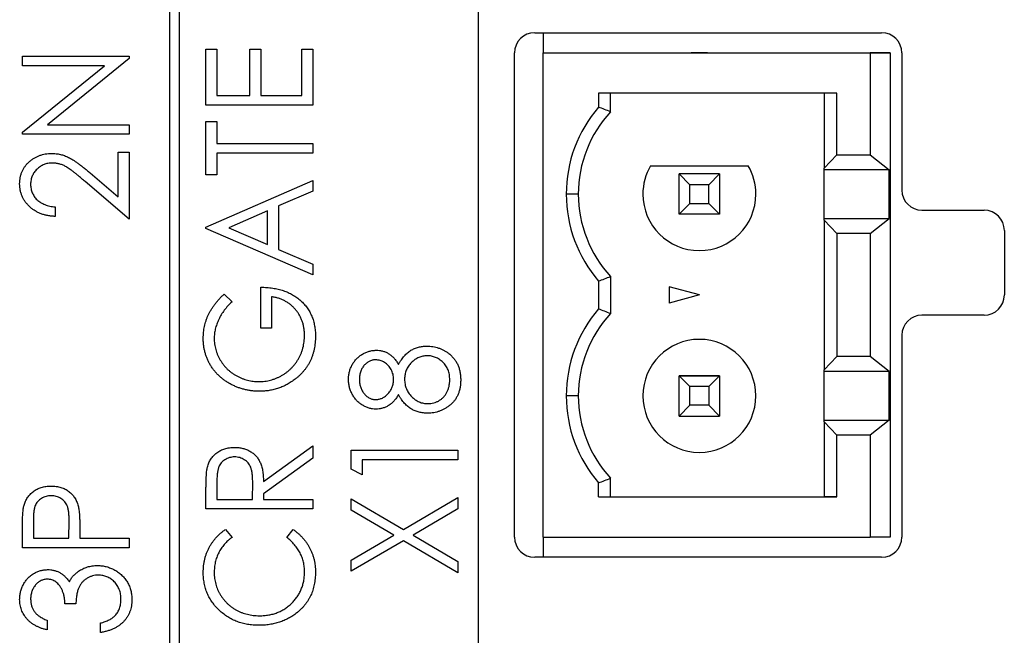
# Model space of a CAD drawing. Header units: millimetres. Extents: x 0 to 420, y 0 to 297.
# Tile 11 of 106: x 100 to 112, y 70 to 78. Entities that reach past the tile are written whole.
import ezdxf

# ---------------------------------------------------------------- set-up
doc = ezdxf.new("R2010")
doc.units = ezdxf.units.MM

msp = doc.modelspace()

# ---------------------------------------------------------------- linework, layer by layer
at = {"color": 7, "linetype": 'Continuous', "lineweight": 25}
for p, q in [((101.967, 63.299), (101.967, 94.799)), ((101.842, 94.674), (101.842, 63.424)), ((105.667, 84.924), (105.667, 56.424)), ((106.368, 77.674), (110.668, 77.674)), ((106.474, 77.674), (106.474, 77.424)), ((100.019, 77.263), (100.019, 77.382)), ((100.019, 77.382), (101.342, 77.382)), ((101.342, 77.382), (101.342, 77.355)), ((102.294, 77.471), (102.43, 77.471)), ((102.294, 76.776), (102.294, 77.471)), ((102.43, 77.471), (102.43, 76.895)), ((102.837, 77.471), (102.973, 77.471)), ((102.837, 76.895), (102.837, 77.471)), ((102.973, 77.471), (102.973, 76.895)), ((103.482, 77.471), (103.617, 77.471)), ((103.482, 76.895), (103.482, 77.471)), ((103.617, 77.471), (103.617, 76.776)), ((106.118, 71.424), (106.118, 77.424)), ((106.474, 77.424), (110.524, 77.424)), ((106.474, 71.424), (106.474, 77.424)), ((106.474, 77.424), (110.309, 77.424)), ((106.474, 77.424), (106.474, 77.424)), ((108.308, 77.424), (108.509, 77.424)), ((108.409, 77.424), (108.308, 77.424)), ((108.509, 77.424), (108.409, 77.424)), ((110.309, 77.424), (110.309, 77.424)), ((110.309, 77.424), (110.774, 77.424)), ((110.524, 77.424), (110.524, 76.161)), ((110.774, 77.424), (110.524, 77.424)), ((110.774, 77.424), (110.774, 71.424)), ((110.918, 77.424), (110.918, 75.724)), ((100.019, 76.44), (101.035, 77.263)), ((101.035, 77.263), (100.019, 77.263)), ((101.342, 77.355), (100.329, 76.534)), ((102.43, 76.895), (102.837, 76.895)), ((102.973, 76.895), (103.482, 76.895)), ((110.111, 76.924), (107.159, 76.924)), ((107.159, 76.924), (107.159, 76.751)), ((107.309, 76.693), (107.309, 76.924)), ((109.955, 76.924), (109.955, 75.996)), ((110.111, 76.161), (110.111, 76.924)), ((103.617, 76.776), (102.294, 76.776)), ((100.329, 76.534), (101.342, 76.534)), ((101.342, 76.534), (101.342, 76.415)), ((102.294, 75.911), (102.294, 76.572)), ((102.294, 76.572), (102.43, 76.572)), ((102.43, 76.572), (102.43, 76.301)), ((100.019, 76.415), (100.019, 76.44)), ((101.342, 76.415), (100.019, 76.415)), ((102.43, 76.301), (103.617, 76.301)), ((103.617, 76.301), (103.617, 76.182)), ((101.207, 75.64), (101.207, 76.195)), ((101.207, 76.195), (101.342, 76.195)), ((101.342, 76.195), (101.342, 75.364)), ((103.617, 76.182), (102.43, 76.182)), ((102.43, 76.182), (102.43, 75.911)), ((109.955, 75.996), (110.111, 76.161)), ((110.111, 76.161), (110.524, 76.161)), ((110.524, 76.161), (110.76, 75.976)), ((100.858, 75.938), (101.207, 75.64)), ((102.43, 75.911), (102.294, 75.911)), ((107.802, 76.024), (109.015, 76.024)), ((108.293, 75.79), (108.159, 75.924)), ((108.159, 75.424), (108.159, 75.924)), ((108.659, 75.924), (108.159, 75.924)), ((108.659, 75.924), (108.159, 75.924)), ((108.525, 75.79), (108.659, 75.924)), ((108.659, 75.924), (108.659, 75.424)), ((109.955, 75.976), (109.955, 75.996)), ((110.76, 75.976), (109.955, 75.976)), ((109.955, 75.371), (109.955, 75.976)), ((110.76, 75.371), (110.76, 75.976)), ((101.342, 75.364), (100.795, 75.831)), ((102.294, 75.266), (103.617, 75.843)), ((103.617, 75.843), (103.617, 75.712)), ((108.293, 75.558), (108.293, 75.79)), ((108.525, 75.79), (108.293, 75.79)), ((108.525, 75.558), (108.525, 75.79)), ((103.617, 75.712), (103.193, 75.527)), ((106.909, 75.674), (106.759, 75.674)), ((108.159, 75.424), (108.293, 75.558)), ((108.293, 75.558), (108.525, 75.558)), ((108.659, 75.424), (108.525, 75.558)), ((100.426, 75.516), (100.426, 75.398)), ((103.058, 75.468), (102.576, 75.258)), ((103.058, 75.048), (103.058, 75.468)), ((103.193, 75.527), (103.193, 74.989)), ((108.659, 75.424), (108.159, 75.424)), ((111.168, 75.474), (111.939, 75.474)), ((109.955, 75.352), (109.955, 75.371)), ((109.955, 75.371), (110.76, 75.371)), ((110.111, 75.186), (109.955, 75.352)), ((109.955, 75.352), (109.955, 73.496)), ((110.524, 75.186), (110.76, 75.371)), ((102.294, 75.249), (102.294, 75.266)), ((103.617, 74.673), (102.294, 75.249)), ((102.576, 75.258), (103.058, 75.048)), ((110.111, 75.186), (110.111, 73.661)), ((110.524, 75.186), (110.111, 75.186)), ((110.524, 75.186), (110.524, 73.661)), ((112.189, 75.224), (112.189, 74.424)), ((103.193, 74.989), (103.617, 74.804)), ((103.617, 74.804), (103.617, 74.673)), ((107.159, 74.597), (107.159, 74.251)), ((107.309, 74.654), (107.309, 74.193)), ((102.973, 74.011), (102.973, 74.52)), ((108.409, 74.424), (108.034, 74.524)), ((108.034, 74.524), (108.034, 74.323)), ((102.52, 74.435), (102.617, 74.34)), ((103.108, 74.401), (103.108, 74.011)), ((108.409, 74.424), (108.034, 74.323)), ((111.939, 74.174), (111.168, 74.174)), ((103.108, 74.011), (102.973, 74.011)), ((110.918, 73.924), (110.918, 71.424)), ((109.955, 73.496), (110.111, 73.661)), ((110.524, 73.661), (110.111, 73.661)), ((110.76, 73.476), (110.524, 73.661)), ((109.955, 73.476), (109.955, 73.496)), ((110.76, 73.476), (109.955, 73.476)), ((109.955, 72.871), (109.955, 73.476)), ((110.76, 72.871), (110.76, 73.476)), ((108.159, 73.424), (108.293, 73.29)), ((108.659, 73.424), (108.159, 73.424)), ((108.159, 72.924), (108.159, 73.424)), ((108.159, 73.424), (108.659, 73.424)), ((108.525, 73.29), (108.659, 73.424)), ((108.659, 73.424), (108.659, 72.924)), ((108.525, 73.29), (108.293, 73.29)), ((108.293, 73.058), (108.293, 73.29)), ((108.525, 73.29), (108.525, 73.058)), ((106.909, 73.174), (106.759, 73.174)), ((108.293, 73.058), (108.159, 72.924)), ((108.525, 73.058), (108.293, 73.058)), ((108.525, 73.058), (108.659, 72.924)), ((108.159, 72.924), (108.659, 72.924)), ((109.955, 72.852), (109.955, 72.871)), ((109.955, 72.871), (110.76, 72.871)), ((110.76, 72.871), (110.524, 72.686)), ((110.111, 72.686), (109.955, 72.852)), ((109.955, 72.852), (109.955, 71.924)), ((110.111, 71.924), (110.111, 72.686)), ((110.524, 72.686), (110.111, 72.686)), ((110.524, 72.686), (110.524, 71.424)), ((103.007, 72.112), (103.617, 72.553)), ((103.617, 72.553), (103.617, 72.403)), ((104.094, 72.267), (104.094, 72.501)), ((104.094, 72.501), (105.417, 72.501)), ((105.417, 72.501), (105.417, 72.382)), ((103.617, 72.403), (103.007, 71.962)), ((105.417, 72.382), (104.23, 72.382)), ((104.23, 72.382), (104.23, 72.196)), ((104.23, 72.196), (104.094, 72.267)), ((107.309, 71.924), (107.309, 72.154)), ((102.294, 71.773), (102.294, 72.016)), ((102.43, 72.111), (102.43, 71.891)), ((102.871, 71.891), (102.873, 72.106)), ((107.159, 71.924), (107.159, 72.097)), ((102.43, 71.891), (102.871, 71.891)), ((103.007, 71.962), (103.007, 71.891)), ((103.007, 71.891), (103.617, 71.891)), ((103.617, 71.891), (103.617, 71.773)), ((104.094, 71.759), (104.094, 71.899)), ((104.094, 71.899), (104.741, 71.52)), ((104.741, 71.52), (105.417, 71.916)), ((105.417, 71.916), (105.417, 71.776)), ((107.159, 71.924), (110.111, 71.924)), ((107.159, 71.924), (107.309, 71.924)), ((107.309, 71.924), (107.309, 71.924)), ((107.309, 71.924), (109.955, 71.924)), ((110.111, 71.924), (109.955, 71.924)), ((109.955, 71.924), (109.955, 71.924)), ((103.617, 71.773), (102.294, 71.773)), ((104.622, 71.449), (104.094, 71.759)), ((105.417, 71.776), (104.861, 71.449)), ((100.019, 71.292), (100.019, 71.536)), ((100.155, 71.632), (100.155, 71.411)), ((100.596, 71.411), (100.599, 71.622)), ((102.537, 71.518), (102.617, 71.421)), ((103.295, 71.421), (103.374, 71.518)), ((100.155, 71.411), (100.596, 71.411)), ((100.732, 71.499), (100.732, 71.411)), ((100.732, 71.411), (101.342, 71.411)), ((101.342, 71.411), (101.342, 71.292)), ((104.094, 71.14), (104.622, 71.449)), ((104.861, 71.449), (105.417, 71.123)), ((106.474, 71.424), (106.474, 71.174)), ((106.474, 71.424), (110.524, 71.424)), ((110.774, 71.424), (110.524, 71.424)), ((101.342, 71.292), (100.019, 71.292)), ((104.741, 71.379), (104.094, 71)), ((105.417, 70.983), (104.741, 71.379)), ((110.668, 71.174), (106.368, 71.174)), ((104.094, 71), (104.094, 71.14)), ((105.417, 71.123), (105.417, 70.983)), ((100.681, 70.597), (100.545, 70.597)), ((100.325, 70.393), (100.325, 70.275)), ((100.986, 70.241), (100.986, 70.36))]:
    msp.add_line(p, q, dxfattribs=at)
for centre, radius, start, end in [((106.368, 77.424), 0.25, 90, 180), ((110.668, 77.424), 0.25, 0, 90), ((108.409, 75.674), 1.65, 139.2509, 180), ((108.409, 75.674), 1.5, 137.1666, 180), ((108.409, 75.674), 0.7, 150, 180), ((108.409, 75.674), 0.7, 0, 30), ((108.409, 75.674), 1.65, 180, 220.7491), ((108.409, 75.674), 1.5, 180, 222.8334), ((108.409, 75.674), 0.7, 180, 0), ((111.168, 75.724), 0.25, 180, 270), ((111.939, 75.224), 0.25, 0, 90), ((111.939, 74.424), 0.25, 270, 0), ((108.409, 73.174), 1.65, 139.2509, 180), ((108.409, 73.174), 1.5, 137.1666, 180), ((111.168, 73.924), 0.25, 90, 180), ((108.409, 73.174), 0.7, 0, 180), ((108.409, 73.174), 0.7, 0, 180), ((108.409, 73.174), 1.65, 180, 220.7491), ((108.409, 73.174), 1.5, 180, 222.8334), ((108.409, 73.174), 0.7, 180, 0), ((106.368, 71.424), 0.25, 180, 270), ((110.668, 71.424), 0.25, 270, 0)]:
    msp.add_arc(centre, radius, start, end, dxfattribs=at)
for points in [[(107.309, 76.693), (107.259, 76.713), (107.209, 76.732), (107.159, 76.751)], [(107.159, 74.597), (107.209, 74.615), (107.259, 74.634), (107.309, 74.654)], [(107.309, 74.193), (107.259, 74.213), (107.209, 74.232), (107.159, 74.251)], [(107.159, 72.097), (107.209, 72.115), (107.259, 72.134), (107.309, 72.154)]]:
    msp.add_open_spline(points, degree=3, dxfattribs=at)
for points, knots in [([(99.985, 75.802), (99.986, 75.816), (99.986, 75.843), (99.992, 75.882), (100.001, 75.919), (100.014, 75.954), (100.031, 75.988), (100.051, 76.018), (100.075, 76.048), (100.103, 76.074), (100.133, 76.099), (100.164, 76.12), (100.197, 76.138), (100.231, 76.152), (100.267, 76.164), (100.303, 76.172), (100.342, 76.177), (100.368, 76.177), (100.381, 76.178)], [0, 0, 0, 0, 0.067106, 0.131744, 0.194458, 0.255749, 0.316097, 0.376704, 0.438236, 0.501646, 0.565077, 0.627495, 0.688465, 0.749509, 0.810355, 0.872348, 0.935088, 1, 1, 1, 1]), ([(100.381, 76.178), (100.399, 76.177), (100.436, 76.176), (100.49, 76.167), (100.542, 76.151), (100.584, 76.133), (100.618, 76.114), (100.646, 76.098), (100.676, 76.078), (100.708, 76.056), (100.742, 76.03), (100.779, 76.002), (100.818, 75.971), (100.844, 75.949), (100.858, 75.938)], [0, 0, 0, 0, 0.10151, 0.200837, 0.299625, 0.399332, 0.452699, 0.511826, 0.577323, 0.649147, 0.727119, 0.811496, 0.9029, 1, 1, 1, 1]), ([(100.389, 76.059), (100.38, 76.059), (100.363, 76.059), (100.336, 76.055), (100.311, 76.049), (100.287, 76.04), (100.264, 76.03), (100.241, 76.017), (100.22, 76.001), (100.2, 75.983), (100.182, 75.964), (100.165, 75.943), (100.152, 75.921), (100.141, 75.899), (100.132, 75.875), (100.126, 75.849), (100.122, 75.823), (100.121, 75.806), (100.121, 75.797)], [0, 0, 0, 0, 0.0648259, 0.1276936, 0.1890023, 0.2502617, 0.3116493, 0.3728593, 0.4359863, 0.5008059, 0.5654948, 0.6283785, 0.6891653, 0.7499455, 0.8108219, 0.8722785, 0.9351461, 1, 1, 1, 1]), ([(100.795, 75.831), (100.782, 75.842), (100.757, 75.864), (100.72, 75.895), (100.686, 75.923), (100.655, 75.948), (100.626, 75.969), (100.6, 75.988), (100.577, 76.003), (100.549, 76.02), (100.515, 76.036), (100.474, 76.049), (100.432, 76.057), (100.404, 76.058), (100.389, 76.059)], [0, 0, 0, 0, 0.1089127, 0.2096152, 0.3017648, 0.3853909, 0.4609786, 0.528012, 0.5871407, 0.6380236, 0.7303949, 0.8206903, 0.9096583, 1, 1, 1, 1]), ([(100.426, 75.398), (100.411, 75.398), (100.38, 75.4), (100.335, 75.406), (100.292, 75.416), (100.251, 75.429), (100.212, 75.446), (100.175, 75.467), (100.141, 75.49), (100.109, 75.517), (100.08, 75.547), (100.055, 75.578), (100.033, 75.611), (100.016, 75.646), (100.002, 75.683), (99.992, 75.721), (99.986, 75.761), (99.986, 75.789), (99.985, 75.802)], [0, 0, 0, 0, 0.070894, 0.1392, 0.20487, 0.269234, 0.332081, 0.394901, 0.457202, 0.520113, 0.582517, 0.642738, 0.701734, 0.760045, 0.818157, 0.87726, 0.937527, 1, 1, 1, 1]), ([(100.121, 75.797), (100.121, 75.787), (100.122, 75.769), (100.126, 75.741), (100.132, 75.715), (100.141, 75.69), (100.152, 75.667), (100.166, 75.644), (100.182, 75.623), (100.201, 75.603), (100.222, 75.585), (100.245, 75.569), (100.271, 75.555), (100.298, 75.543), (100.327, 75.533), (100.358, 75.525), (100.392, 75.519), (100.415, 75.517), (100.426, 75.516)], [0, 0, 0, 0, 0.061535, 0.120681, 0.178642, 0.235332, 0.291867, 0.34862, 0.406764, 0.466093, 0.52635, 0.587062, 0.649555, 0.7136, 0.780456, 0.850261, 0.923173, 1, 1, 1, 1]), ([(102.973, 74.52), (102.998, 74.52), (103.048, 74.518), (103.12, 74.51), (103.188, 74.497), (103.252, 74.479), (103.312, 74.456), (103.368, 74.427), (103.42, 74.393), (103.468, 74.355), (103.511, 74.312), (103.549, 74.265), (103.581, 74.215), (103.607, 74.161), (103.627, 74.104), (103.641, 74.043), (103.65, 73.979), (103.651, 73.935), (103.651, 73.913)], [0, 0, 0, 0, 0.073864, 0.144487, 0.211802, 0.276497, 0.339088, 0.400144, 0.4602, 0.520215, 0.57934, 0.637339, 0.694979, 0.752576, 0.811427, 0.871645, 0.934387, 1, 1, 1, 1]), ([(102.26, 73.887), (102.261, 73.9), (102.261, 73.925), (102.264, 73.962), (102.269, 73.999), (102.275, 74.035), (102.284, 74.071), (102.295, 74.105), (102.307, 74.14), (102.322, 74.174), (102.339, 74.207), (102.357, 74.241), (102.379, 74.274), (102.402, 74.307), (102.429, 74.339), (102.457, 74.372), (102.487, 74.404), (102.509, 74.425), (102.52, 74.435)], [0, 0, 0, 0, 0.060202, 0.120138, 0.179117, 0.237718, 0.296203, 0.354655, 0.41284, 0.47188, 0.531581, 0.592872, 0.65541, 0.720095, 0.786743, 0.855833, 0.926576, 1, 1, 1, 1]), ([(102.617, 74.34), (102.599, 74.323), (102.565, 74.29), (102.521, 74.236), (102.483, 74.18), (102.452, 74.121), (102.427, 74.062), (102.409, 74.003), (102.398, 73.945), (102.397, 73.906), (102.396, 73.887)], [0, 0, 0, 0, 0.139733, 0.274631, 0.40526, 0.533517, 0.657683, 0.775761, 0.889731, 1, 1, 1, 1]), ([(103.516, 73.922), (103.515, 73.937), (103.514, 73.968), (103.509, 74.013), (103.5, 74.057), (103.488, 74.098), (103.472, 74.138), (103.453, 74.176), (103.429, 74.211), (103.403, 74.245), (103.374, 74.276), (103.342, 74.305), (103.308, 74.329), (103.272, 74.351), (103.234, 74.369), (103.194, 74.383), (103.152, 74.395), (103.123, 74.399), (103.108, 74.401)], [0, 0, 0, 0, 0.067953, 0.133617, 0.197414, 0.259915, 0.321533, 0.382783, 0.444393, 0.506704, 0.568851, 0.629985, 0.69037, 0.750238, 0.810981, 0.872269, 0.935356, 1, 1, 1, 1]), ([(102.955, 73.231), (102.94, 73.231), (102.909, 73.232), (102.863, 73.236), (102.818, 73.242), (102.774, 73.252), (102.73, 73.264), (102.688, 73.279), (102.646, 73.296), (102.605, 73.316), (102.566, 73.338), (102.529, 73.363), (102.493, 73.389), (102.461, 73.417), (102.43, 73.448), (102.402, 73.48), (102.375, 73.514), (102.351, 73.55), (102.33, 73.588), (102.311, 73.627), (102.296, 73.668), (102.283, 73.709), (102.273, 73.752), (102.266, 73.796), (102.261, 73.841), (102.261, 73.872), (102.26, 73.887)], [0, 0, 0, 0, 0.04375, 0.086898, 0.129594, 0.1718, 0.214056, 0.256096, 0.298644, 0.341206, 0.383707, 0.425333, 0.466332, 0.507029, 0.547265, 0.5874, 0.627805, 0.668535, 0.709372, 0.749828, 0.790342, 0.831209, 0.872257, 0.914047, 0.956499, 1, 1, 1, 1]), ([(102.396, 73.887), (102.396, 73.875), (102.397, 73.852), (102.401, 73.817), (102.406, 73.783), (102.415, 73.749), (102.425, 73.716), (102.438, 73.682), (102.454, 73.65), (102.471, 73.618), (102.491, 73.587), (102.512, 73.558), (102.535, 73.53), (102.56, 73.504), (102.587, 73.481), (102.615, 73.458), (102.645, 73.438), (102.677, 73.42), (102.709, 73.404), (102.742, 73.389), (102.776, 73.377), (102.81, 73.367), (102.844, 73.359), (102.879, 73.354), (102.914, 73.35), (102.938, 73.35), (102.95, 73.35)], [0, 0, 0, 0, 0.040861, 0.081625, 0.122421, 0.16287, 0.203773, 0.245316, 0.287392, 0.330188, 0.373022, 0.41529, 0.457243, 0.499037, 0.540664, 0.58232, 0.624456, 0.667174, 0.709794, 0.751641, 0.79333, 0.834644, 0.875554, 0.916863, 0.958211, 1, 1, 1, 1]), ([(102.95, 73.35), (102.962, 73.35), (102.987, 73.35), (103.023, 73.354), (103.059, 73.36), (103.094, 73.368), (103.129, 73.379), (103.164, 73.392), (103.198, 73.407), (103.231, 73.424), (103.263, 73.444), (103.294, 73.465), (103.323, 73.489), (103.349, 73.514), (103.375, 73.54), (103.398, 73.569), (103.42, 73.6), (103.44, 73.632), (103.457, 73.665), (103.473, 73.699), (103.486, 73.734), (103.497, 73.77), (103.505, 73.807), (103.511, 73.845), (103.515, 73.883), (103.515, 73.909), (103.516, 73.922)], [0, 0, 0, 0, 0.040907, 0.081712, 0.122241, 0.162706, 0.203489, 0.244654, 0.286171, 0.328317, 0.370597, 0.412275, 0.453784, 0.494667, 0.535955, 0.577234, 0.619084, 0.661266, 0.70355, 0.745581, 0.787579, 0.829299, 0.871274, 0.913558, 0.956427, 1, 1, 1, 1]), ([(103.651, 73.913), (103.651, 73.899), (103.651, 73.872), (103.648, 73.831), (103.643, 73.792), (103.636, 73.754), (103.627, 73.717), (103.616, 73.681), (103.604, 73.646), (103.589, 73.612), (103.572, 73.579), (103.554, 73.548), (103.533, 73.517), (103.511, 73.488), (103.486, 73.459), (103.46, 73.433), (103.431, 73.406), (103.411, 73.39), (103.401, 73.382)], [0, 0, 0, 0, 0.06786, 0.134132, 0.198965, 0.262597, 0.325146, 0.3865, 0.447578, 0.507762, 0.567858, 0.627895, 0.688079, 0.748875, 0.810239, 0.872356, 0.935747, 1, 1, 1, 1]), ([(104.06, 73.38), (104.061, 73.396), (104.062, 73.428), (104.071, 73.475), (104.086, 73.519), (104.107, 73.562), (104.132, 73.601), (104.162, 73.636), (104.196, 73.667), (104.234, 73.693), (104.275, 73.713), (104.317, 73.728), (104.36, 73.737), (104.389, 73.738), (104.404, 73.739)], [0, 0, 0, 0, 0.087232, 0.172427, 0.257616, 0.343034, 0.4283, 0.511889, 0.594344, 0.678136, 0.76075, 0.84139, 0.92045, 1, 1, 1, 1]), ([(104.404, 73.739), (104.418, 73.739), (104.446, 73.738), (104.487, 73.729), (104.526, 73.715), (104.562, 73.696), (104.596, 73.671), (104.626, 73.64), (104.656, 73.604), (104.672, 73.577), (104.68, 73.563)], [0, 0, 0, 0, 0.1246928, 0.2446228, 0.3622423, 0.4801474, 0.6004583, 0.7254064, 0.8587054, 1, 1, 1, 1]), ([(104.68, 73.563), (104.686, 73.573), (104.697, 73.593), (104.715, 73.621), (104.733, 73.646), (104.752, 73.67), (104.772, 73.69), (104.792, 73.709), (104.813, 73.725), (104.842, 73.743), (104.879, 73.762), (104.927, 73.778), (104.979, 73.788), (105.014, 73.789), (105.032, 73.79)], [0, 0, 0, 0, 0.0780452, 0.1526146, 0.223262, 0.2909559, 0.355325, 0.4176257, 0.4769076, 0.534534, 0.6475207, 0.761304, 0.8782547, 1, 1, 1, 1]), ([(105.032, 73.79), (105.045, 73.79), (105.07, 73.789), (105.107, 73.785), (105.143, 73.778), (105.178, 73.767), (105.212, 73.754), (105.245, 73.738), (105.276, 73.72), (105.296, 73.705), (105.306, 73.697)], [0, 0, 0, 0, 0.129553, 0.256356, 0.381025, 0.503667, 0.6269, 0.749143, 0.873737, 1, 1, 1, 1]), ([(104.399, 73.62), (104.393, 73.62), (104.38, 73.62), (104.362, 73.617), (104.344, 73.612), (104.326, 73.605), (104.309, 73.596), (104.292, 73.585), (104.276, 73.572), (104.26, 73.557), (104.245, 73.541), (104.232, 73.522), (104.221, 73.502), (104.211, 73.48), (104.205, 73.456), (104.2, 73.43), (104.197, 73.403), (104.196, 73.384), (104.196, 73.374)], [0, 0, 0, 0, 0.052892, 0.104861, 0.156461, 0.209915, 0.264475, 0.320383, 0.378702, 0.440292, 0.502986, 0.565931, 0.631168, 0.69788, 0.767558, 0.840346, 0.91813, 1, 1, 1, 1]), ([(104.62, 73.378), (104.62, 73.389), (104.619, 73.41), (104.613, 73.441), (104.603, 73.471), (104.59, 73.5), (104.574, 73.526), (104.554, 73.55), (104.532, 73.571), (104.506, 73.589), (104.48, 73.603), (104.453, 73.613), (104.426, 73.619), (104.408, 73.62), (104.399, 73.62)], [0, 0, 0, 0, 0.087185, 0.173538, 0.259581, 0.347289, 0.434973, 0.520191, 0.604029, 0.688633, 0.772056, 0.850297, 0.925899, 1, 1, 1, 1]), ([(105.034, 73.671), (105.025, 73.671), (105.008, 73.67), (104.981, 73.666), (104.956, 73.66), (104.931, 73.65), (104.907, 73.638), (104.884, 73.623), (104.862, 73.606), (104.84, 73.586), (104.82, 73.565), (104.803, 73.542), (104.789, 73.518), (104.777, 73.493), (104.767, 73.466), (104.761, 73.439), (104.757, 73.41), (104.756, 73.391), (104.756, 73.381)], [0, 0, 0, 0, 0.0607153, 0.1196582, 0.1786371, 0.2377148, 0.2975386, 0.3590521, 0.4221988, 0.4878296, 0.5538978, 0.6184644, 0.6811729, 0.7436698, 0.8060987, 0.8691137, 0.9339398, 1, 1, 1, 1]), ([(105.316, 73.374), (105.315, 73.385), (105.315, 73.407), (105.311, 73.438), (105.304, 73.468), (105.295, 73.496), (105.283, 73.523), (105.268, 73.547), (105.252, 73.57), (105.232, 73.591), (105.21, 73.61), (105.188, 73.626), (105.164, 73.64), (105.14, 73.651), (105.115, 73.66), (105.089, 73.667), (105.062, 73.67), (105.044, 73.671), (105.034, 73.671)], [0, 0, 0, 0, 0.07246, 0.141932, 0.208401, 0.273058, 0.335808, 0.397893, 0.459985, 0.52308, 0.585468, 0.646407, 0.705612, 0.763909, 0.821613, 0.880053, 0.939113, 1, 1, 1, 1]), ([(105.306, 73.697), (105.318, 73.688), (105.34, 73.668), (105.37, 73.635), (105.395, 73.599), (105.416, 73.559), (105.432, 73.517), (105.443, 73.472), (105.45, 73.423), (105.451, 73.39), (105.451, 73.373)], [0, 0, 0, 0, 0.122641, 0.242661, 0.361411, 0.481244, 0.603312, 0.729266, 0.861221, 1, 1, 1, 1]), ([(103.401, 73.382), (103.385, 73.37), (103.353, 73.346), (103.301, 73.315), (103.248, 73.289), (103.193, 73.268), (103.137, 73.251), (103.078, 73.24), (103.017, 73.232), (102.976, 73.232), (102.955, 73.231)], [0, 0, 0, 0, 0.125941, 0.250122, 0.372733, 0.495399, 0.61855, 0.743104, 0.87001, 1, 1, 1, 1]), ([(104.4, 73.01), (104.386, 73.01), (104.358, 73.012), (104.315, 73.021), (104.274, 73.037), (104.234, 73.058), (104.195, 73.084), (104.161, 73.116), (104.131, 73.153), (104.106, 73.193), (104.085, 73.237), (104.071, 73.283), (104.062, 73.331), (104.061, 73.364), (104.06, 73.38)], [0, 0, 0, 0, 0.075898, 0.152361, 0.231582, 0.313764, 0.397876, 0.481065, 0.564927, 0.651306, 0.738407, 0.824672, 0.911311, 1, 1, 1, 1]), ([(104.196, 73.374), (104.196, 73.365), (104.197, 73.348), (104.199, 73.323), (104.204, 73.3), (104.211, 73.277), (104.22, 73.256), (104.23, 73.235), (104.243, 73.216), (104.257, 73.198), (104.272, 73.182), (104.288, 73.168), (104.306, 73.156), (104.323, 73.146), (104.342, 73.138), (104.361, 73.132), (104.381, 73.129), (104.395, 73.129), (104.402, 73.128)], [0, 0, 0, 0, 0.0729957, 0.1426084, 0.210916, 0.2768553, 0.3412606, 0.4054979, 0.4694891, 0.5341133, 0.5978095, 0.6579498, 0.7161764, 0.7731382, 0.8295284, 0.885346, 0.9418735, 1, 1, 1, 1]), ([(104.402, 73.128), (104.409, 73.129), (104.422, 73.129), (104.442, 73.133), (104.462, 73.139), (104.481, 73.147), (104.5, 73.158), (104.518, 73.17), (104.536, 73.186), (104.553, 73.203), (104.569, 73.222), (104.583, 73.242), (104.594, 73.263), (104.603, 73.285), (104.611, 73.307), (104.616, 73.33), (104.62, 73.354), (104.62, 73.37), (104.62, 73.378)], [0, 0, 0, 0, 0.056616, 0.111922, 0.167884, 0.224708, 0.283151, 0.34408, 0.407772, 0.474921, 0.54286, 0.609016, 0.67358, 0.738498, 0.801995, 0.866705, 0.932523, 1, 1, 1, 1]), ([(104.756, 73.381), (104.756, 73.37), (104.756, 73.35), (104.761, 73.319), (104.767, 73.29), (104.777, 73.262), (104.79, 73.236), (104.805, 73.211), (104.823, 73.187), (104.843, 73.164), (104.865, 73.144), (104.888, 73.126), (104.912, 73.112), (104.937, 73.099), (104.963, 73.089), (104.99, 73.083), (105.018, 73.078), (105.037, 73.078), (105.047, 73.078)], [0, 0, 0, 0, 0.067596, 0.132929, 0.196397, 0.259393, 0.321589, 0.384465, 0.447689, 0.51278, 0.577452, 0.639772, 0.700413, 0.760058, 0.819311, 0.878362, 0.938641, 1, 1, 1, 1]), ([(105.451, 73.373), (105.451, 73.356), (105.45, 73.324), (105.444, 73.278), (105.434, 73.234), (105.42, 73.194), (105.402, 73.156), (105.38, 73.122), (105.354, 73.091), (105.324, 73.063), (105.292, 73.039), (105.259, 73.018), (105.225, 73), (105.19, 72.985), (105.154, 72.973), (105.118, 72.965), (105.081, 72.96), (105.055, 72.959), (105.043, 72.959)], [0, 0, 0, 0, 0.075685, 0.147388, 0.21543, 0.280739, 0.344012, 0.406031, 0.467816, 0.530525, 0.592889, 0.653222, 0.712146, 0.770064, 0.827275, 0.884378, 0.941815, 1, 1, 1, 1]), ([(105.047, 73.078), (105.059, 73.078), (105.082, 73.079), (105.117, 73.086), (105.151, 73.098), (105.183, 73.114), (105.213, 73.134), (105.239, 73.159), (105.263, 73.187), (105.282, 73.219), (105.297, 73.254), (105.307, 73.292), (105.314, 73.332), (105.315, 73.36), (105.316, 73.374)], [0, 0, 0, 0, 0.0794917, 0.1573807, 0.236934, 0.3176676, 0.3990926, 0.4790851, 0.5597949, 0.6421184, 0.7266777, 0.8139967, 0.9045884, 1, 1, 1, 1]), ([(104.68, 73.19), (104.672, 73.176), (104.656, 73.148), (104.626, 73.111), (104.594, 73.08), (104.558, 73.054), (104.521, 73.034), (104.482, 73.02), (104.441, 73.011), (104.414, 73.01), (104.4, 73.01)], [0, 0, 0, 0, 0.141592, 0.276063, 0.403302, 0.527299, 0.647677, 0.765094, 0.881778, 1, 1, 1, 1]), ([(105.043, 72.959), (105.025, 72.959), (104.989, 72.961), (104.936, 72.97), (104.887, 72.987), (104.848, 73.005), (104.818, 73.024), (104.796, 73.04), (104.776, 73.06), (104.755, 73.081), (104.735, 73.105), (104.716, 73.131), (104.697, 73.159), (104.686, 73.18), (104.68, 73.19)], [0, 0, 0, 0, 0.120756, 0.236813, 0.35026, 0.46331, 0.521154, 0.58056, 0.64281, 0.707476, 0.775704, 0.846526, 0.921479, 1, 1, 1, 1]), ([(102.312, 72.291), (102.315, 72.3), (102.32, 72.318), (102.33, 72.343), (102.341, 72.367), (102.355, 72.39), (102.371, 72.411), (102.388, 72.431), (102.407, 72.451), (102.429, 72.468), (102.452, 72.484), (102.476, 72.498), (102.501, 72.51), (102.528, 72.519), (102.557, 72.527), (102.586, 72.532), (102.617, 72.535), (102.638, 72.536), (102.648, 72.536)], [0, 0, 0, 0, 0.061387, 0.1214951, 0.1810892, 0.2400382, 0.2986442, 0.3579899, 0.4184412, 0.480043, 0.5418672, 0.6041732, 0.6666824, 0.7298994, 0.7945383, 0.8604552, 0.9292113, 1, 1, 1, 1]), ([(102.648, 72.536), (102.666, 72.535), (102.7, 72.534), (102.75, 72.525), (102.796, 72.51), (102.84, 72.49), (102.878, 72.463), (102.913, 72.432), (102.941, 72.395), (102.961, 72.361), (102.974, 72.33), (102.983, 72.305), (102.99, 72.278), (102.996, 72.249), (103.001, 72.218), (103.004, 72.184), (103.006, 72.149), (103.007, 72.125), (103.007, 72.112)], [0, 0, 0, 0, 0.083484, 0.162613, 0.23918, 0.314494, 0.388385, 0.460717, 0.533791, 0.609022, 0.648239, 0.690365, 0.734562, 0.781635, 0.831635, 0.884694, 0.940506, 1, 1, 1, 1]), ([(102.648, 72.417), (102.637, 72.417), (102.616, 72.416), (102.586, 72.409), (102.556, 72.399), (102.529, 72.384), (102.504, 72.366), (102.483, 72.345), (102.466, 72.321), (102.454, 72.298), (102.447, 72.279), (102.443, 72.261), (102.439, 72.242), (102.436, 72.22), (102.433, 72.196), (102.431, 72.17), (102.43, 72.141), (102.43, 72.121), (102.43, 72.111)], [0, 0, 0, 0, 0.074206, 0.146692, 0.218332, 0.29067, 0.362618, 0.431553, 0.499554, 0.567987, 0.604677, 0.646293, 0.69288, 0.744014, 0.799888, 0.86174, 0.928424, 1, 1, 1, 1]), ([(102.873, 72.106), (102.873, 72.116), (102.873, 72.135), (102.871, 72.164), (102.87, 72.19), (102.867, 72.214), (102.864, 72.236), (102.859, 72.256), (102.854, 72.274), (102.847, 72.295), (102.835, 72.319), (102.817, 72.344), (102.795, 72.366), (102.769, 72.384), (102.742, 72.399), (102.712, 72.409), (102.68, 72.416), (102.659, 72.417), (102.648, 72.417)], [0, 0, 0, 0, 0.068884, 0.133004, 0.192369, 0.247684, 0.298447, 0.344783, 0.387444, 0.426058, 0.498477, 0.568226, 0.638295, 0.709239, 0.781676, 0.852765, 0.925523, 1, 1, 1, 1]), ([(102.294, 72.016), (102.294, 72.032), (102.295, 72.063), (102.295, 72.108), (102.297, 72.148), (102.299, 72.185), (102.301, 72.217), (102.304, 72.246), (102.308, 72.27), (102.311, 72.284), (102.312, 72.291)], [0, 0, 0, 0, 0.176242, 0.33814, 0.484799, 0.617149, 0.734395, 0.837422, 0.92561, 1, 1, 1, 1]), ([(100.039, 71.818), (100.042, 71.827), (100.047, 71.844), (100.057, 71.868), (100.068, 71.891), (100.082, 71.913), (100.097, 71.934), (100.115, 71.954), (100.134, 71.972), (100.155, 71.989), (100.177, 72.005), (100.201, 72.019), (100.227, 72.03), (100.253, 72.039), (100.282, 72.047), (100.311, 72.052), (100.342, 72.055), (100.363, 72.055), (100.374, 72.056)], [0, 0, 0, 0, 0.060075, 0.119303, 0.178069, 0.236256, 0.294313, 0.353143, 0.412708, 0.473813, 0.535615, 0.597403, 0.660232, 0.723514, 0.789577, 0.856841, 0.927091, 1, 1, 1, 1]), ([(100.374, 72.056), (100.385, 72.055), (100.406, 72.055), (100.438, 72.052), (100.467, 72.047), (100.496, 72.04), (100.522, 72.031), (100.548, 72.019), (100.572, 72.006), (100.594, 71.991), (100.615, 71.974), (100.634, 71.955), (100.651, 71.935), (100.666, 71.913), (100.68, 71.89), (100.692, 71.865), (100.702, 71.839), (100.707, 71.82), (100.71, 71.811)], [0, 0, 0, 0, 0.0723093, 0.1413582, 0.2082071, 0.2723358, 0.3351426, 0.3961736, 0.4566676, 0.5166459, 0.5759293, 0.6349326, 0.6936926, 0.7527076, 0.8119619, 0.8731962, 0.9355036, 1, 1, 1, 1]), ([(100.375, 71.937), (100.364, 71.936), (100.343, 71.936), (100.312, 71.929), (100.283, 71.918), (100.255, 71.904), (100.23, 71.886), (100.208, 71.864), (100.191, 71.84), (100.179, 71.818), (100.172, 71.798), (100.168, 71.781), (100.164, 71.761), (100.161, 71.74), (100.158, 71.716), (100.156, 71.69), (100.155, 71.661), (100.155, 71.642), (100.155, 71.632)], [0, 0, 0, 0, 0.074091, 0.147068, 0.219176, 0.292487, 0.364821, 0.434086, 0.502842, 0.57172, 0.608354, 0.649905, 0.695817, 0.746872, 0.802658, 0.863186, 0.92915, 1, 1, 1, 1]), ([(100.599, 71.622), (100.599, 71.633), (100.599, 71.652), (100.597, 71.681), (100.596, 71.708), (100.593, 71.732), (100.59, 71.755), (100.586, 71.775), (100.581, 71.793), (100.574, 71.814), (100.562, 71.838), (100.544, 71.863), (100.522, 71.885), (100.496, 71.904), (100.468, 71.918), (100.439, 71.929), (100.407, 71.936), (100.386, 71.936), (100.375, 71.937)], [0, 0, 0, 0, 0.070231, 0.135127, 0.195896, 0.251444, 0.303058, 0.349556, 0.391936, 0.430093, 0.501229, 0.570517, 0.640124, 0.710955, 0.782914, 0.853735, 0.926014, 1, 1, 1, 1]), ([(100.019, 71.536), (100.019, 71.552), (100.019, 71.584), (100.021, 71.63), (100.022, 71.672), (100.024, 71.71), (100.027, 71.743), (100.03, 71.772), (100.034, 71.796), (100.038, 71.811), (100.039, 71.818)], [0, 0, 0, 0, 0.1765, 0.339032, 0.485753, 0.61857, 0.735674, 0.838185, 0.926155, 1, 1, 1, 1]), ([(100.71, 71.811), (100.712, 71.803), (100.716, 71.786), (100.72, 71.759), (100.724, 71.726), (100.726, 71.69), (100.729, 71.648), (100.731, 71.602), (100.732, 71.552), (100.732, 71.517), (100.732, 71.499)], [0, 0, 0, 0, 0.0752685, 0.1651737, 0.2681292, 0.385984, 0.5180597, 0.6644047, 0.8250346, 1, 1, 1, 1]), ([(102.26, 70.987), (102.261, 71.001), (102.261, 71.028), (102.264, 71.069), (102.27, 71.109), (102.278, 71.148), (102.288, 71.186), (102.301, 71.223), (102.316, 71.259), (102.333, 71.294), (102.352, 71.327), (102.373, 71.359), (102.396, 71.39), (102.42, 71.419), (102.447, 71.446), (102.475, 71.472), (102.505, 71.496), (102.526, 71.511), (102.537, 71.518)], [0, 0, 0, 0, 0.067002, 0.132942, 0.197212, 0.260814, 0.32354, 0.38588, 0.447839, 0.509647, 0.571537, 0.632443, 0.693319, 0.753787, 0.814645, 0.875557, 0.937659, 1, 1, 1, 1]), ([(103.374, 71.518), (103.385, 71.511), (103.406, 71.495), (103.436, 71.47), (103.465, 71.444), (103.491, 71.416), (103.516, 71.387), (103.539, 71.357), (103.56, 71.325), (103.579, 71.292), (103.596, 71.257), (103.611, 71.222), (103.623, 71.185), (103.634, 71.148), (103.642, 71.109), (103.647, 71.07), (103.651, 71.029), (103.651, 71.002), (103.651, 70.988)], [0, 0, 0, 0, 0.063576, 0.126691, 0.188634, 0.249942, 0.311426, 0.372445, 0.433495, 0.495161, 0.556733, 0.61789, 0.679838, 0.742002, 0.804922, 0.868441, 0.933689, 1, 1, 1, 1]), ([(102.617, 71.421), (102.608, 71.414), (102.59, 71.401), (102.566, 71.379), (102.543, 71.357), (102.521, 71.334), (102.501, 71.309), (102.483, 71.283), (102.467, 71.257), (102.447, 71.22), (102.426, 71.172), (102.409, 71.112), (102.398, 71.048), (102.397, 71.005), (102.396, 70.983)], [0, 0, 0, 0, 0.065249, 0.129752, 0.19303, 0.255253, 0.317083, 0.378287, 0.439499, 0.500949, 0.623295, 0.74628, 0.871322, 1, 1, 1, 1]), ([(103.516, 70.991), (103.515, 71.012), (103.514, 71.053), (103.503, 71.114), (103.486, 71.172), (103.461, 71.228), (103.43, 71.281), (103.392, 71.331), (103.347, 71.378), (103.313, 71.407), (103.295, 71.421)], [0, 0, 0, 0, 0.1259, 0.248079, 0.368237, 0.488157, 0.609636, 0.7344, 0.864047, 1, 1, 1, 1]), ([(100.714, 71), (100.723, 71.006), (100.74, 71.017), (100.768, 71.032), (100.796, 71.044), (100.825, 71.054), (100.855, 71.062), (100.886, 71.068), (100.917, 71.071), (100.939, 71.072), (100.949, 71.072)], [0, 0, 0, 0, 0.126046, 0.250947, 0.373622, 0.497176, 0.620273, 0.744382, 0.87147, 1, 1, 1, 1]), ([(100.949, 71.072), (100.968, 71.071), (101.005, 71.07), (101.059, 71.059), (101.112, 71.041), (101.164, 71.017), (101.211, 70.987), (101.254, 70.951), (101.291, 70.91), (101.322, 70.865), (101.346, 70.815), (101.363, 70.762), (101.374, 70.706), (101.376, 70.668), (101.376, 70.649)], [0, 0, 0, 0, 0.082872, 0.165142, 0.248491, 0.333462, 0.418329, 0.500365, 0.581906, 0.664008, 0.746485, 0.828958, 0.912783, 1, 1, 1, 1]), ([(99.985, 70.651), (99.986, 70.668), (99.987, 70.7), (99.996, 70.748), (100.011, 70.795), (100.032, 70.839), (100.057, 70.88), (100.087, 70.917), (100.122, 70.948), (100.16, 70.974), (100.201, 70.995), (100.243, 71.01), (100.286, 71.019), (100.315, 71.02), (100.329, 71.021)], [0, 0, 0, 0, 0.088152, 0.174818, 0.261298, 0.348501, 0.435009, 0.519029, 0.601423, 0.684099, 0.765985, 0.844847, 0.922235, 1, 1, 1, 1]), ([(100.329, 70.902), (100.322, 70.902), (100.308, 70.902), (100.288, 70.898), (100.268, 70.892), (100.25, 70.885), (100.232, 70.875), (100.215, 70.863), (100.198, 70.848), (100.183, 70.832), (100.168, 70.814), (100.156, 70.794), (100.145, 70.773), (100.136, 70.752), (100.13, 70.729), (100.125, 70.704), (100.122, 70.679), (100.121, 70.662), (100.121, 70.653)], [0, 0, 0, 0, 0.057394, 0.114053, 0.169167, 0.225526, 0.28177, 0.340286, 0.400705, 0.464133, 0.528975, 0.592775, 0.656538, 0.721493, 0.788012, 0.856179, 0.926456, 1, 1, 1, 1]), ([(100.329, 71.021), (100.343, 71.021), (100.371, 71.02), (100.41, 71.012), (100.448, 71.001), (100.484, 70.984), (100.517, 70.963), (100.548, 70.936), (100.576, 70.905), (100.593, 70.882), (100.601, 70.87)], [0, 0, 0, 0, 0.128961, 0.252356, 0.372719, 0.492297, 0.612547, 0.736291, 0.864891, 1, 1, 1, 1]), ([(100.545, 70.597), (100.545, 70.612), (100.544, 70.641), (100.538, 70.683), (100.529, 70.723), (100.515, 70.761), (100.498, 70.795), (100.48, 70.825), (100.458, 70.849), (100.435, 70.869), (100.41, 70.884), (100.384, 70.894), (100.357, 70.901), (100.338, 70.902), (100.329, 70.902)], [0, 0, 0, 0, 0.1058, 0.208102, 0.306952, 0.403845, 0.495836, 0.580279, 0.657016, 0.729335, 0.79901, 0.865583, 0.932309, 1, 1, 1, 1]), ([(100.601, 70.87), (100.608, 70.883), (100.622, 70.909), (100.648, 70.943), (100.679, 70.974), (100.702, 70.991), (100.714, 71)], [0, 0, 0, 0, 0.250334, 0.497098, 0.745903, 1, 1, 1, 1]), ([(100.961, 70.953), (100.948, 70.953), (100.924, 70.952), (100.888, 70.944), (100.853, 70.931), (100.82, 70.914), (100.789, 70.892), (100.762, 70.867), (100.74, 70.838), (100.724, 70.811), (100.714, 70.787), (100.706, 70.767), (100.7, 70.744), (100.695, 70.719), (100.69, 70.692), (100.686, 70.662), (100.683, 70.63), (100.682, 70.608), (100.681, 70.597)], [0, 0, 0, 0, 0.072483, 0.144336, 0.216269, 0.289826, 0.363748, 0.435901, 0.50742, 0.580162, 0.618838, 0.660808, 0.707132, 0.757253, 0.811151, 0.869953, 0.932709, 1, 1, 1, 1]), ([(101.241, 70.651), (101.24, 70.662), (101.24, 70.684), (101.236, 70.715), (101.23, 70.746), (101.22, 70.774), (101.208, 70.801), (101.194, 70.826), (101.177, 70.849), (101.157, 70.87), (101.136, 70.89), (101.114, 70.907), (101.09, 70.921), (101.066, 70.933), (101.041, 70.942), (101.015, 70.948), (100.988, 70.952), (100.97, 70.953), (100.961, 70.953)], [0, 0, 0, 0, 0.072637, 0.141726, 0.208269, 0.273118, 0.33605, 0.398784, 0.461462, 0.52466, 0.587471, 0.648301, 0.707284, 0.765509, 0.823088, 0.881207, 0.940024, 1, 1, 1, 1]), ([(102.948, 70.331), (102.924, 70.331), (102.878, 70.333), (102.809, 70.342), (102.743, 70.356), (102.68, 70.376), (102.62, 70.403), (102.563, 70.435), (102.509, 70.474), (102.458, 70.517), (102.412, 70.565), (102.371, 70.616), (102.337, 70.671), (102.309, 70.728), (102.287, 70.789), (102.272, 70.852), (102.262, 70.918), (102.261, 70.964), (102.26, 70.987)], [0, 0, 0, 0, 0.067236, 0.132194, 0.195391, 0.257388, 0.318778, 0.380515, 0.442528, 0.505942, 0.569171, 0.630524, 0.690882, 0.750747, 0.811024, 0.872201, 0.934998, 1, 1, 1, 1]), ([(102.396, 70.983), (102.396, 70.971), (102.397, 70.947), (102.401, 70.912), (102.406, 70.877), (102.415, 70.842), (102.425, 70.808), (102.438, 70.775), (102.453, 70.743), (102.471, 70.712), (102.49, 70.681), (102.512, 70.653), (102.534, 70.626), (102.559, 70.601), (102.585, 70.577), (102.613, 70.556), (102.642, 70.536), (102.673, 70.518), (102.705, 70.502), (102.738, 70.488), (102.772, 70.476), (102.807, 70.467), (102.843, 70.459), (102.88, 70.454), (102.918, 70.45), (102.944, 70.45), (102.957, 70.45)], [0, 0, 0, 0, 0.042054, 0.0833934, 0.124454, 0.1654607, 0.2063156, 0.2471139, 0.2885625, 0.3303155, 0.3720176, 0.4132567, 0.4539592, 0.4945366, 0.5349501, 0.5753974, 0.6165015, 0.6577588, 0.6993367, 0.7408771, 0.7825081, 0.8247854, 0.8674528, 0.9105418, 0.9548789, 1, 1, 1, 1]), ([(102.957, 70.45), (102.977, 70.45), (103.015, 70.451), (103.071, 70.458), (103.125, 70.47), (103.176, 70.487), (103.225, 70.509), (103.271, 70.535), (103.316, 70.566), (103.356, 70.602), (103.393, 70.642), (103.426, 70.684), (103.454, 70.729), (103.476, 70.777), (103.494, 70.827), (103.506, 70.879), (103.514, 70.934), (103.515, 70.972), (103.516, 70.991)], [0, 0, 0, 0, 0.067402, 0.132225, 0.195291, 0.256964, 0.318228, 0.379385, 0.441024, 0.503862, 0.566597, 0.627855, 0.688166, 0.748276, 0.808707, 0.870424, 0.93412, 1, 1, 1, 1]), ([(103.651, 70.988), (103.651, 70.975), (103.651, 70.949), (103.648, 70.911), (103.643, 70.874), (103.637, 70.837), (103.629, 70.802), (103.619, 70.768), (103.607, 70.735), (103.594, 70.703), (103.578, 70.672), (103.561, 70.642), (103.542, 70.613), (103.521, 70.586), (103.499, 70.559), (103.474, 70.533), (103.448, 70.509), (103.429, 70.493), (103.42, 70.485)], [0, 0, 0, 0, 0.068335, 0.135464, 0.200567, 0.264774, 0.327263, 0.389343, 0.450083, 0.510699, 0.570569, 0.630747, 0.691051, 0.751063, 0.812002, 0.873718, 0.936106, 1, 1, 1, 1]), ([(100.325, 70.275), (100.311, 70.278), (100.285, 70.284), (100.248, 70.296), (100.213, 70.31), (100.18, 70.326), (100.15, 70.344), (100.122, 70.365), (100.096, 70.387), (100.073, 70.411), (100.053, 70.437), (100.035, 70.464), (100.02, 70.493), (100.007, 70.522), (99.997, 70.553), (99.991, 70.585), (99.986, 70.618), (99.986, 70.64), (99.985, 70.651)], [0, 0, 0, 0, 0.074282, 0.144875, 0.213158, 0.279066, 0.342788, 0.405011, 0.466609, 0.527393, 0.58752, 0.646103, 0.704302, 0.762167, 0.820014, 0.878488, 0.938507, 1, 1, 1, 1]), ([(100.121, 70.653), (100.122, 70.639), (100.123, 70.611), (100.132, 70.571), (100.146, 70.534), (100.163, 70.506), (100.18, 70.485), (100.195, 70.47), (100.211, 70.456), (100.23, 70.442), (100.251, 70.429), (100.274, 70.416), (100.298, 70.404), (100.316, 70.397), (100.325, 70.393)], [0, 0, 0, 0, 0.120032, 0.233521, 0.344431, 0.454949, 0.511874, 0.57062, 0.63265, 0.698517, 0.767458, 0.840518, 0.917842, 1, 1, 1, 1]), ([(101.376, 70.649), (101.376, 70.636), (101.375, 70.61), (101.371, 70.572), (101.363, 70.536), (101.352, 70.502), (101.338, 70.469), (101.321, 70.438), (101.301, 70.408), (101.277, 70.38), (101.251, 70.355), (101.222, 70.331), (101.189, 70.31), (101.155, 70.291), (101.117, 70.275), (101.076, 70.261), (101.032, 70.249), (101.002, 70.244), (100.986, 70.241)], [0, 0, 0, 0, 0.063186, 0.124194, 0.183604, 0.241346, 0.298312, 0.355201, 0.412588, 0.470703, 0.529828, 0.58992, 0.651564, 0.715502, 0.78143, 0.850905, 0.923451, 1, 1, 1, 1]), ([(101.169, 70.453), (101.175, 70.459), (101.186, 70.472), (101.201, 70.494), (101.213, 70.517), (101.223, 70.541), (101.231, 70.567), (101.236, 70.594), (101.24, 70.622), (101.24, 70.641), (101.241, 70.651)], [0, 0, 0, 0, 0.121204, 0.241415, 0.361745, 0.482356, 0.605846, 0.732505, 0.863626, 1, 1, 1, 1]), ([(100.986, 70.36), (100.996, 70.362), (101.016, 70.367), (101.044, 70.377), (101.071, 70.387), (101.095, 70.399), (101.117, 70.41), (101.136, 70.423), (101.154, 70.437), (101.164, 70.447), (101.169, 70.453)], [0, 0, 0, 0, 0.152217, 0.296177, 0.431862, 0.55851, 0.677785, 0.79096, 0.898105, 1, 1, 1, 1]), ([(103.42, 70.485), (103.403, 70.473), (103.371, 70.448), (103.317, 70.417), (103.262, 70.39), (103.204, 70.369), (103.144, 70.352), (103.081, 70.34), (103.015, 70.332), (102.971, 70.331), (102.948, 70.331)], [0, 0, 0, 0, 0.122254, 0.24342, 0.364291, 0.486273, 0.609794, 0.736233, 0.865843, 1, 1, 1, 1])]:
    msp.add_open_spline(points, degree=3, knots=knots, dxfattribs=at)

doc.saveas('drawing.dxf')
